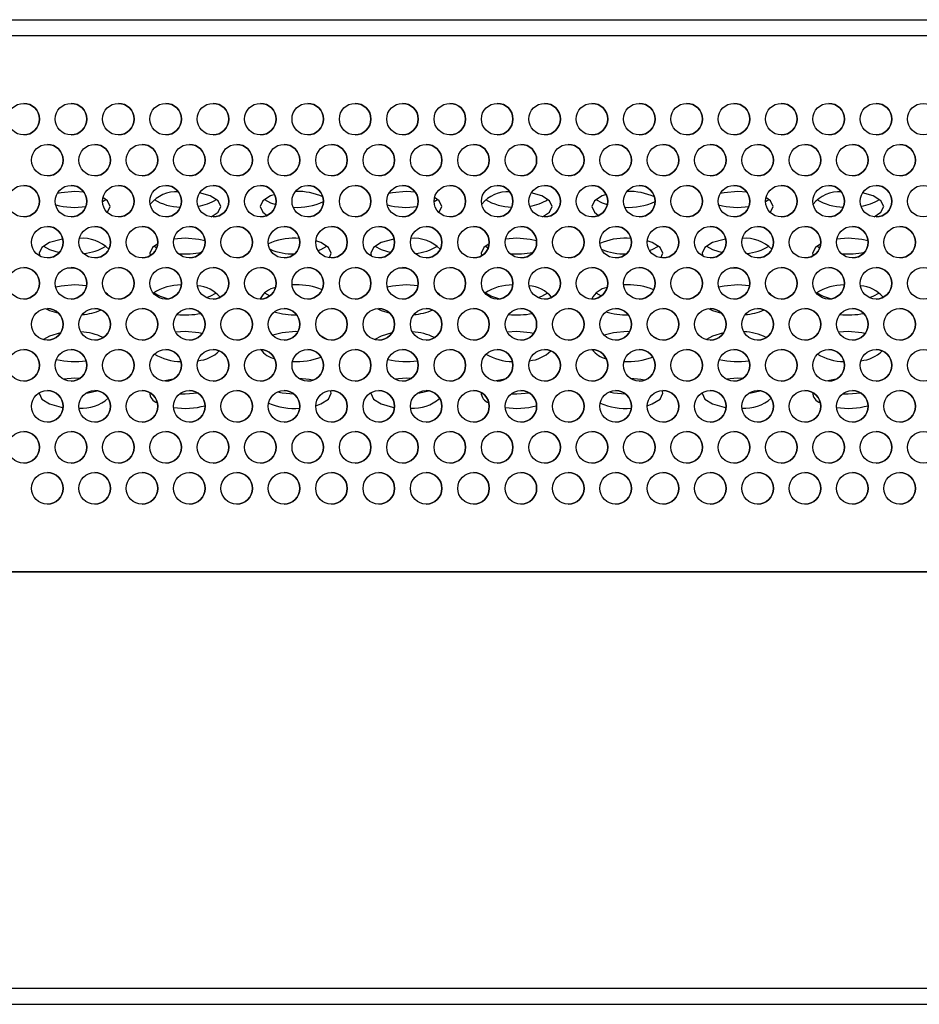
# Model space of a CAD drawing. Header units: millimetres. Extents: x 19 to 844, y 7 to 552.
# Tile 23 of 81: x 316 to 328, y 68 to 80. Entities that reach past the tile are written whole.
import ezdxf

# ---------------------------------------------------------------- set-up
doc = ezdxf.new("R2010")
doc.units = ezdxf.units.MM

msp = doc.modelspace()

# ---------------------------------------------------------------- linework, layer by layer
at = {"color": 7, "linetype": 'Continuous', "lineweight": 25}
for p, q in [((175.561, 80.087), (374.027, 80.087)), ((175.561, 79.887), (374.027, 79.887)), ((316.99, 77.902), (316.874, 77.909)), ((321.19, 77.902), (321.074, 77.909)), ((325.39, 77.902), (325.274, 77.909)), ((317.227, 77.782), (317.27, 77.809)), ((321.427, 77.782), (321.47, 77.809)), ((325.627, 77.782), (325.67, 77.809)), ((318.274, 77.317), (318.131, 77.307)), ((319.721, 77.316), (319.674, 77.317)), ((322.474, 77.317), (322.331, 77.307)), ((323.921, 77.316), (323.874, 77.317)), ((326.674, 77.317), (326.531, 77.307)), ((317.878, 77.218), (317.913, 77.195)), ((322.078, 77.218), (322.113, 77.195)), ((326.278, 77.218), (326.313, 77.195)), ((319.782, 76.942), (319.822, 76.947)), ((323.982, 76.942), (324.022, 76.947)), ((317.024, 76.715), (316.874, 76.726)), ((319.674, 76.726), (319.628, 76.725)), ((321.224, 76.715), (321.074, 76.726)), ((323.874, 76.726), (323.828, 76.725)), ((325.424, 76.715), (325.274, 76.726)), ((319.278, 76.626), (319.346, 76.587)), ((323.478, 76.626), (323.546, 76.587)), ((318.274, 76.134), (318.154, 76.127)), ((319.703, 76.133), (319.674, 76.134)), ((322.474, 76.134), (322.354, 76.127)), ((323.903, 76.133), (323.874, 76.134)), ((326.674, 76.134), (326.554, 76.127)), ((320.07, 76.034), (319.995, 76.077)), ((324.27, 76.034), (324.195, 76.077)), ((316.874, 75.542), (316.73, 75.532)), ((316.937, 75.54), (316.874, 75.542)), ((321.074, 75.542), (320.93, 75.532)), ((321.137, 75.54), (321.074, 75.542)), ((325.274, 75.542), (325.13, 75.532)), ((325.337, 75.54), (325.274, 75.542)), ((386.414, 73.087), (159.174, 73.087)), ((176.414, 73.087), (373.174, 73.087)), ((386.414, 67.807), (159.174, 67.807)), ((159.174, 67.607), (386.414, 67.607))]:
    msp.add_line(p, q, dxfattribs=at)
at = {"color": 7, "linetype": 'Continuous', "lineweight": 25, "flags": 128}
for points in [[(316.874, 77.909), (316.702, 77.894), (316.652, 77.884)], [(318.603, 77.589), (318.69, 77.646), (318.724, 77.719), (318.69, 77.791), (318.592, 77.853), (318.457, 77.893)], [(321.074, 77.909), (320.902, 77.894), (320.852, 77.884)], [(322.803, 77.589), (322.89, 77.646), (322.924, 77.719), (322.89, 77.791), (322.792, 77.853), (322.657, 77.893)], [(325.274, 77.909), (325.102, 77.894), (325.052, 77.884)], [(327.003, 77.589), (327.09, 77.646), (327.124, 77.719), (327.09, 77.791), (326.992, 77.853), (326.857, 77.893)], [(317.288, 77.644), (317.29, 77.646), (317.324, 77.719), (317.29, 77.791), (317.232, 77.834)], [(319.408, 77.872), (319.356, 77.853), (319.258, 77.791), (319.224, 77.719), (319.258, 77.646), (319.311, 77.606)], [(319.278, 77.809), (319.356, 77.765), (319.422, 77.743)], [(321.488, 77.644), (321.49, 77.646), (321.524, 77.719), (321.49, 77.791), (321.432, 77.834)], [(323.608, 77.872), (323.556, 77.853), (323.458, 77.791), (323.424, 77.719), (323.458, 77.646), (323.511, 77.606)], [(323.478, 77.809), (323.556, 77.765), (323.622, 77.743)], [(325.688, 77.644), (325.69, 77.646), (325.724, 77.719), (325.69, 77.791), (325.632, 77.834)], [(316.723, 77.306), (316.702, 77.303), (316.556, 77.262), (316.458, 77.2), (316.424, 77.127), (316.432, 77.091)], [(318.526, 77.285), (318.446, 77.303), (318.274, 77.317)], [(320.102, 77.069), (320.124, 77.127), (320.09, 77.2), (319.992, 77.262), (319.927, 77.284)], [(320.923, 77.306), (320.902, 77.303), (320.756, 77.262), (320.658, 77.2), (320.624, 77.127), (320.632, 77.091)], [(322.726, 77.285), (322.646, 77.303), (322.474, 77.317)], [(324.302, 77.069), (324.324, 77.127), (324.29, 77.2), (324.192, 77.262), (324.127, 77.284)], [(325.123, 77.306), (325.102, 77.303), (324.956, 77.262), (324.858, 77.2), (324.824, 77.127), (324.832, 77.091)], [(326.926, 77.285), (326.846, 77.303), (326.674, 77.317)], [(316.478, 77.218), (316.556, 77.174), (316.678, 77.137)], [(317.926, 77.247), (317.858, 77.2), (317.824, 77.127), (317.83, 77.096)], [(319.958, 77.161), (319.992, 77.174), (320.07, 77.218)], [(320.678, 77.218), (320.756, 77.174), (320.878, 77.137)], [(322.126, 77.247), (322.058, 77.2), (322.024, 77.127), (322.03, 77.096)], [(324.158, 77.161), (324.192, 77.174), (324.27, 77.218)], [(324.878, 77.218), (324.956, 77.174), (325.078, 77.137)], [(326.326, 77.247), (326.258, 77.2), (326.224, 77.127), (326.23, 77.096)], [(316.777, 76.941), (316.874, 76.937), (316.89, 76.937)], [(320.977, 76.941), (321.074, 76.937), (321.09, 76.937)], [(325.177, 76.941), (325.274, 76.937), (325.29, 76.937)], [(316.874, 76.726), (316.702, 76.711), (316.633, 76.696)], [(321.074, 76.726), (320.902, 76.711), (320.833, 76.696)], [(325.274, 76.726), (325.102, 76.711), (325.033, 76.696)], [(317.307, 76.587), (317.29, 76.608), (317.27, 76.626)], [(317.878, 76.626), (317.956, 76.582), (318.058, 76.55)], [(318.545, 76.565), (318.592, 76.582), (318.67, 76.626)], [(321.507, 76.587), (321.49, 76.608), (321.47, 76.626)], [(322.078, 76.626), (322.156, 76.582), (322.258, 76.55)], [(322.745, 76.565), (322.792, 76.582), (322.87, 76.626)], [(325.707, 76.587), (325.69, 76.608), (325.67, 76.626)], [(326.278, 76.626), (326.356, 76.582), (326.458, 76.55)], [(326.945, 76.565), (326.992, 76.582), (327.07, 76.626)], [(316.505, 76.426), (316.556, 76.401), (316.671, 76.366)], [(320.705, 76.426), (320.756, 76.401), (320.871, 76.366)], [(324.905, 76.426), (324.956, 76.401), (325.071, 76.366)], [(318.489, 76.111), (318.446, 76.119), (318.274, 76.134)], [(319.674, 76.134), (319.502, 76.119), (319.383, 76.089)], [(322.689, 76.111), (322.646, 76.119), (322.474, 76.134)], [(323.874, 76.134), (323.702, 76.119), (323.583, 76.089)], [(326.889, 76.111), (326.846, 76.119), (326.674, 76.134)], [(316.694, 76.118), (316.556, 76.078), (316.478, 76.034)], [(320.894, 76.118), (320.756, 76.078), (320.678, 76.034)], [(325.094, 76.118), (324.956, 76.078), (324.878, 76.034)], [(318.121, 75.531), (318.102, 75.528), (318.016, 75.508)], [(319.892, 75.518), (319.846, 75.528), (319.715, 75.541)], [(322.321, 75.531), (322.302, 75.528), (322.216, 75.508)], [(324.092, 75.518), (324.046, 75.528), (323.915, 75.541)], [(326.521, 75.531), (326.502, 75.528), (326.416, 75.508)], [(317.014, 75.353), (317.046, 75.358), (317.156, 75.385)], [(319.927, 75.195), (319.992, 75.218), (320.09, 75.279), (320.124, 75.352), (320.116, 75.387)], [(321.214, 75.353), (321.246, 75.358), (321.356, 75.385)], [(324.127, 75.195), (324.192, 75.218), (324.29, 75.279), (324.324, 75.352), (324.316, 75.387)], [(325.414, 75.353), (325.446, 75.358), (325.556, 75.385)], [(316.424, 75.359), (316.424, 75.352), (316.458, 75.279), (316.556, 75.218), (316.702, 75.176), (316.726, 75.172)], [(318.204, 75.345), (318.274, 75.343), (318.435, 75.356)], [(319.444, 75.37), (319.502, 75.358), (319.652, 75.343)], [(320.624, 75.359), (320.624, 75.352), (320.658, 75.279), (320.756, 75.218), (320.902, 75.176), (320.926, 75.172)], [(322.404, 75.345), (322.474, 75.343), (322.635, 75.356)], [(323.644, 75.37), (323.702, 75.358), (323.852, 75.343)], [(324.824, 75.359), (324.824, 75.352), (324.858, 75.279), (324.956, 75.218), (325.102, 75.176), (325.126, 75.172)], [(326.604, 75.345), (326.674, 75.343), (326.835, 75.356)]]:
    msp.add_lwpolyline(points, dxfattribs=at)
at = {"color": 7, "linetype": 'Continuous', "lineweight": 25}
for centre in [(316.227, 78.827), (316.827, 78.827), (317.427, 78.827), (318.027, 78.827), (318.627, 78.827), (319.227, 78.827), (319.827, 78.827), (320.427, 78.827), (321.027, 78.827), (321.627, 78.827), (322.227, 78.827), (322.827, 78.827), (323.427, 78.827), (324.027, 78.827), (324.627, 78.827), (325.227, 78.827), (325.827, 78.827), (326.427, 78.827), (327.027, 78.827), (327.627, 78.827), (316.527, 78.307), (317.127, 78.307), (317.727, 78.307), (318.327, 78.307), (318.927, 78.307), (319.527, 78.307), (320.127, 78.307), (320.727, 78.307), (321.327, 78.307), (321.927, 78.307), (322.527, 78.307), (323.127, 78.307), (323.727, 78.307), (324.327, 78.307), (324.927, 78.307), (325.527, 78.307), (326.127, 78.307), (326.727, 78.307), (327.327, 78.307), (316.227, 77.787), (316.827, 77.787), (317.427, 77.787), (318.027, 77.787), (318.627, 77.787), (319.227, 77.787), (319.827, 77.787), (320.427, 77.787), (321.027, 77.787), (321.627, 77.787), (322.227, 77.787), (322.827, 77.787), (323.427, 77.787), (324.027, 77.787), (324.627, 77.787), (325.227, 77.787), (325.827, 77.787), (326.427, 77.787), (327.027, 77.787), (327.627, 77.787), (316.527, 77.267), (317.127, 77.267), (317.727, 77.267), (318.327, 77.267), (318.927, 77.267), (319.527, 77.267), (320.127, 77.267), (320.727, 77.267), (321.327, 77.267), (321.927, 77.267), (322.527, 77.267), (323.127, 77.267), (323.727, 77.267), (324.327, 77.267), (324.927, 77.267), (325.527, 77.267), (326.127, 77.267), (326.727, 77.267), (327.327, 77.267), (316.227, 76.747), (316.827, 76.747), (317.427, 76.747), (318.027, 76.747), (318.627, 76.747), (319.227, 76.747), (319.827, 76.747), (320.427, 76.747), (321.027, 76.747), (321.627, 76.747), (322.227, 76.747), (322.827, 76.747), (323.427, 76.747), (324.027, 76.747), (324.627, 76.747), (325.227, 76.747), (325.827, 76.747), (326.427, 76.747), (327.027, 76.747), (327.627, 76.747), (316.527, 76.227), (317.127, 76.227), (317.727, 76.227), (318.327, 76.227), (318.927, 76.227), (319.527, 76.227), (320.127, 76.227), (320.727, 76.227), (321.327, 76.227), (321.927, 76.227), (322.527, 76.227), (323.127, 76.227), (323.727, 76.227), (324.327, 76.227), (324.927, 76.227), (325.527, 76.227), (326.127, 76.227), (326.727, 76.227), (327.327, 76.227), (316.227, 75.707), (316.827, 75.707), (317.427, 75.707), (318.027, 75.707), (318.627, 75.707), (319.227, 75.707), (319.827, 75.707), (320.427, 75.707), (321.027, 75.707), (321.627, 75.707), (322.227, 75.707), (322.827, 75.707), (323.427, 75.707), (324.027, 75.707), (324.627, 75.707), (325.227, 75.707), (325.827, 75.707), (326.427, 75.707), (327.027, 75.707), (327.627, 75.707), (316.527, 75.187), (317.127, 75.187), (317.727, 75.187), (318.327, 75.187), (318.927, 75.187), (319.527, 75.187), (320.127, 75.187), (320.727, 75.187), (321.327, 75.187), (321.927, 75.187), (322.527, 75.187), (323.127, 75.187), (323.727, 75.187), (324.327, 75.187), (324.927, 75.187), (325.527, 75.187), (326.127, 75.187), (326.727, 75.187), (327.327, 75.187), (316.227, 74.667), (316.827, 74.667), (317.427, 74.667), (318.027, 74.667), (318.627, 74.667), (319.227, 74.667), (319.827, 74.667), (320.427, 74.667), (321.027, 74.667), (321.627, 74.667), (322.227, 74.667), (322.827, 74.667), (323.427, 74.667), (324.027, 74.667), (324.627, 74.667), (325.227, 74.667), (325.827, 74.667), (326.427, 74.667), (327.027, 74.667), (327.627, 74.667), (316.527, 74.147), (317.127, 74.147), (317.727, 74.147), (318.327, 74.147), (318.927, 74.147), (319.527, 74.147), (320.127, 74.147), (320.727, 74.147), (321.327, 74.147), (321.927, 74.147), (322.527, 74.147), (323.127, 74.147), (323.727, 74.147), (324.327, 74.147), (324.927, 74.147), (325.527, 74.147), (326.127, 74.147), (326.727, 74.147), (327.327, 74.147)]:
    msp.add_circle(centre, 0.2, dxfattribs=at)
for centre, radius, start, end in [((316.227, 78.827), 0.2, 0, 90), ((316.827, 78.827), 0.2, 360, 90), ((317.427, 78.827), 0.2, 0, 90), ((318.027, 78.827), 0.2, 0, 90), ((318.627, 78.827), 0.2, 0, 90), ((319.227, 78.827), 0.2, 0, 90), ((319.827, 78.827), 0.2, 0, 90), ((320.427, 78.827), 0.2, 0, 90), ((321.027, 78.827), 0.2, 0, 90), ((321.627, 78.827), 0.2, 0, 90), ((322.227, 78.827), 0.2, 0, 90), ((322.827, 78.827), 0.2, 0, 90), ((323.427, 78.827), 0.2, 0, 90), ((324.027, 78.827), 0.2, 0, 90), ((324.627, 78.827), 0.2, 0, 90), ((325.227, 78.827), 0.2, 0, 90), ((325.827, 78.827), 0.2, 0, 90), ((326.427, 78.827), 0.2, 0, 90), ((327.027, 78.827), 0.2, 0, 90), ((316.227, 78.827), 0.2, 270, 0), ((316.827, 78.827), 0.2, 270, 360), ((317.427, 78.827), 0.2, 270, 0), ((318.027, 78.827), 0.2, 270, 0), ((318.627, 78.827), 0.2, 270, 0), ((319.227, 78.827), 0.2, 270, 0), ((319.827, 78.827), 0.2, 270, 0), ((320.427, 78.827), 0.2, 270, 0), ((321.027, 78.827), 0.2, 270, 0), ((321.627, 78.827), 0.2, 270, 0), ((322.227, 78.827), 0.2, 270, 0), ((322.827, 78.827), 0.2, 270, 0), ((323.427, 78.827), 0.2, 270, 0), ((324.027, 78.827), 0.2, 270, 0), ((324.627, 78.827), 0.2, 270, 0), ((325.227, 78.827), 0.2, 270, 0), ((325.827, 78.827), 0.2, 270, 0), ((326.427, 78.827), 0.2, 270, 0), ((327.027, 78.827), 0.2, 270, 0), ((316.527, 78.307), 0.2, 0, 90), ((317.127, 78.307), 0.2, 0, 90), ((317.727, 78.307), 0.2, 0, 90), ((318.327, 78.307), 0.2, 0, 90), ((318.927, 78.307), 0.2, 0, 90), ((319.527, 78.307), 0.2, 0, 90), ((320.127, 78.307), 0.2, 0, 90), ((320.727, 78.307), 0.2, 0, 90), ((321.327, 78.307), 0.2, 0, 90), ((321.927, 78.307), 0.2, 0, 90), ((322.527, 78.307), 0.2, 0, 90), ((323.127, 78.307), 0.2, 0, 90), ((323.727, 78.307), 0.2, 0, 90), ((324.327, 78.307), 0.2, 0, 90), ((324.927, 78.307), 0.2, 0, 90), ((325.527, 78.307), 0.2, 360, 90), ((326.127, 78.307), 0.2, 0, 90), ((326.727, 78.307), 0.2, 0, 90), ((327.327, 78.307), 0.2, 360, 90), ((316.527, 78.307), 0.2, 270, 0), ((317.127, 78.307), 0.2, 270, 0), ((317.727, 78.307), 0.2, 270, 0), ((318.327, 78.307), 0.2, 270, 0), ((318.927, 78.307), 0.2, 270, 0), ((319.527, 78.307), 0.2, 270, 0), ((320.127, 78.307), 0.2, 270, 0), ((320.727, 78.307), 0.2, 270, 0), ((321.327, 78.307), 0.2, 270, 0), ((321.927, 78.307), 0.2, 270, 0), ((322.527, 78.307), 0.2, 270, 0), ((323.127, 78.307), 0.2, 270, 0), ((323.727, 78.307), 0.2, 270, 0), ((324.327, 78.307), 0.2, 270, 0), ((324.927, 78.307), 0.2, 270, 0), ((325.527, 78.307), 0.2, 270, 360), ((326.127, 78.307), 0.2, 270, 0), ((326.727, 78.307), 0.2, 270, 0), ((327.327, 78.307), 0.2, 270, 360), ((316.227, 77.787), 0.2, 0, 90), ((316.827, 77.787), 0.2, 0, 90), ((317.427, 77.787), 0.2, 0, 90), ((318.164, 77.472), 0.434, 86.7579, 140.1246), ((318.027, 77.787), 0.2, 0, 90), ((318.627, 77.787), 0.2, 360, 90), ((319.227, 77.787), 0.2, 0, 90), ((319.705, 77.159), 0.751, 65.2438, 92.3812), ((319.827, 77.787), 0.2, 0, 90), ((320.427, 77.787), 0.2, 0, 90), ((321.027, 77.787), 0.2, 0, 90), ((321.627, 77.787), 0.2, 0, 90), ((322.364, 77.472), 0.434, 86.7585, 140.124), ((322.227, 77.787), 0.2, 0, 90), ((322.827, 77.787), 0.2, 0, 90), ((323.427, 77.787), 0.2, 0, 90), ((323.905, 77.159), 0.751, 65.2438, 92.3814), ((324.027, 77.787), 0.2, 0, 90), ((324.627, 77.787), 0.2, 0, 90), ((325.227, 77.787), 0.2, 0, 90), ((325.827, 77.787), 0.2, 0, 90), ((326.564, 77.472), 0.434, 86.759, 140.1235), ((326.427, 77.787), 0.2, 0, 90), ((327.027, 77.787), 0.2, 0, 90), ((316.227, 77.787), 0.2, 270, 0), ((316.827, 77.787), 0.2, 270, 0), ((317.427, 77.787), 0.2, 270, 0), ((318.218, 78.35), 0.638, 237.8729, 269.4536), ((318.027, 77.787), 0.2, 270, 0), ((318.358, 78.29), 0.573, 277.9596, 302.9334), ((318.627, 77.787), 0.2, 270, 360), ((319.227, 77.787), 0.2, 270, 0), ((319.691, 78.517), 0.808, 266.5355, 294.5505), ((319.827, 77.787), 0.2, 270, 0), ((320.427, 77.787), 0.2, 270, 0), ((321.027, 77.787), 0.2, 270, 0), ((321.627, 77.787), 0.2, 270, 0), ((322.418, 78.35), 0.638, 237.8729, 269.4536), ((322.227, 77.787), 0.2, 270, 0), ((322.558, 78.29), 0.573, 277.9593, 302.9342), ((322.827, 77.787), 0.2, 270, 0), ((323.427, 77.787), 0.2, 270, 0), ((323.891, 78.517), 0.808, 266.5361, 294.5499), ((324.027, 77.787), 0.2, 270, 0), ((324.627, 77.787), 0.2, 270, 0), ((325.227, 77.787), 0.2, 270, 0), ((325.827, 77.787), 0.2, 270, 0), ((326.618, 78.35), 0.638, 237.8736, 269.4529), ((326.427, 77.787), 0.2, 270, 0), ((326.758, 78.29), 0.573, 277.9623, 302.9308), ((327.027, 77.787), 0.2, 270, 0), ((316.875, 78.696), 0.987, 255.7984, 278.1635), ((321.075, 78.696), 0.987, 255.7985, 278.1635), ((325.275, 78.696), 0.987, 255.7987, 278.1632), ((316.527, 77.267), 0.2, 0, 90), ((317.127, 77.267), 0.2, 0, 90), ((317.727, 77.267), 0.2, 360, 90), ((318.327, 77.267), 0.2, 0, 90), ((318.927, 77.267), 0.2, 0, 90), ((319.527, 77.267), 0.2, 0, 90), ((320.127, 77.267), 0.2, 0, 90), ((320.727, 77.267), 0.2, 0, 90), ((321.327, 77.267), 0.2, 0, 90), ((321.927, 77.267), 0.2, 0, 90), ((322.527, 77.267), 0.2, 0, 90), ((323.127, 77.267), 0.2, 0, 90), ((323.727, 77.267), 0.2, 0, 90), ((324.327, 77.267), 0.2, 0, 90), ((324.927, 77.267), 0.2, 0, 90), ((325.527, 77.267), 0.2, 0, 90), ((326.127, 77.267), 0.2, 0, 90), ((326.727, 77.267), 0.2, 0, 90), ((327.327, 77.267), 0.2, 360, 90), ((316.527, 77.267), 0.2, 270, 0), ((316.966, 76.826), 0.491, 46.1041, 93.9364), ((317.127, 77.267), 0.2, 270, 0), ((317.727, 77.267), 0.2, 270, 360), ((318.327, 77.267), 0.2, 270, 0), ((318.927, 77.267), 0.2, 270, 0), ((319.643, 76.568), 0.749, 87.6036, 114.8586), ((319.527, 77.267), 0.2, 270, 0), ((320.127, 77.267), 0.2, 270, 0), ((320.727, 77.267), 0.2, 270, 0), ((321.166, 76.826), 0.491, 46.1041, 93.9364), ((321.327, 77.267), 0.2, 270, 0), ((321.927, 77.267), 0.2, 270, 0), ((322.527, 77.267), 0.2, 270, 0), ((323.127, 77.267), 0.2, 270, 0), ((323.843, 76.568), 0.75, 87.605, 114.8574), ((323.727, 77.267), 0.2, 270, 0), ((324.327, 77.267), 0.2, 270, 0), ((324.927, 77.267), 0.2, 270, 0), ((325.366, 76.826), 0.491, 46.1056, 93.9349), ((325.527, 77.267), 0.2, 270, 0), ((326.127, 77.267), 0.2, 270, 0), ((326.727, 77.267), 0.2, 270, 0), ((327.327, 77.267), 0.2, 270, 360), ((316.944, 77.73), 0.607, 274.1121, 302.4905), ((318.275, 78.118), 1, 265.1467, 281.8729), ((319.644, 77.886), 0.768, 247.3911, 271.2115), ((321.144, 77.73), 0.607, 274.1121, 302.4905), ((322.475, 78.118), 1, 265.1467, 281.8729), ((323.844, 77.886), 0.768, 247.3911, 271.2113), ((325.344, 77.73), 0.607, 274.1123, 302.4911), ((326.675, 78.118), 1, 265.1467, 281.8728), ((316.227, 76.747), 0.2, 0, 90), ((316.827, 76.747), 0.2, 0, 90), ((317.427, 76.747), 0.2, 0, 90), ((318.027, 76.747), 0.2, 0, 90), ((318.627, 76.747), 0.2, 0, 90), ((319.227, 76.747), 0.2, 0, 90), ((319.827, 76.747), 0.2, 0, 90), ((320.427, 76.747), 0.2, 360, 90), ((321.027, 76.747), 0.2, 0, 90), ((321.627, 76.747), 0.2, 0, 90), ((322.227, 76.747), 0.2, 0, 90), ((322.827, 76.747), 0.2, 0, 90), ((323.427, 76.747), 0.2, 0, 90), ((324.027, 76.747), 0.2, 0, 90), ((324.627, 76.747), 0.2, 0, 90), ((325.227, 76.747), 0.2, 0, 90), ((325.827, 76.747), 0.2, 0, 90), ((326.427, 76.747), 0.2, 0, 90), ((327.027, 76.747), 0.2, 0, 90), ((316.227, 76.747), 0.2, 270, 0), ((316.827, 76.747), 0.2, 270, 0), ((317.427, 76.747), 0.2, 270, 0), ((318.219, 76.091), 0.634, 89.4518, 123.2408), ((318.027, 76.747), 0.2, 270, 0), ((318.409, 76.315), 0.399, 39.4872, 87.0054), ((318.627, 76.747), 0.2, 270, 0), ((319.459, 76.436), 0.259, 98.8228, 154.5821), ((319.227, 76.747), 0.2, 270, 0), ((319.703, 75.961), 0.765, 66.5431, 92.1896), ((319.827, 76.747), 0.2, 270, 0), ((320.427, 76.747), 0.2, 270, 360), ((321.027, 76.747), 0.2, 270, 0), ((321.627, 76.747), 0.2, 270, 0), ((322.419, 76.091), 0.634, 89.4518, 123.2408), ((322.227, 76.747), 0.2, 270, 0), ((322.609, 76.315), 0.399, 39.4884, 87.0047), ((322.827, 76.747), 0.2, 270, 0), ((323.659, 76.436), 0.259, 98.8248, 154.5802), ((323.427, 76.747), 0.2, 270, 0), ((323.903, 75.961), 0.765, 66.5411, 92.1914), ((324.027, 76.747), 0.2, 270, 0), ((324.627, 76.747), 0.2, 270, 0), ((325.227, 76.747), 0.2, 270, 0), ((325.827, 76.747), 0.2, 270, 0), ((326.619, 76.091), 0.634, 89.4523, 123.2408), ((326.427, 76.747), 0.2, 270, 0), ((326.809, 76.315), 0.399, 39.4892, 87.0035), ((327.027, 76.747), 0.2, 270, 0), ((316.527, 76.227), 0.2, 0, 90), ((316.922, 77.057), 0.709, 273.7034, 293.969), ((317.127, 76.227), 0.2, 0, 90), ((317.727, 76.227), 0.2, 360, 90), ((318.327, 76.227), 0.2, 0, 90), ((318.927, 76.227), 0.2, 0, 90), ((319.669, 77.286), 0.941, 253.4977, 271.1572), ((319.527, 76.227), 0.2, 360, 90), ((320.127, 76.227), 0.2, 0, 90), ((320.727, 76.227), 0.2, 0, 90), ((321.122, 77.057), 0.709, 273.7034, 293.969), ((321.327, 76.227), 0.2, 0, 90), ((321.927, 76.227), 0.2, 0, 90), ((322.527, 76.227), 0.2, 0, 90), ((323.127, 76.227), 0.2, 360, 90), ((323.869, 77.286), 0.941, 253.4977, 271.1572), ((323.727, 76.227), 0.2, 0, 90), ((324.327, 76.227), 0.2, 0, 90), ((324.927, 76.227), 0.2, 0, 90), ((325.322, 77.057), 0.709, 273.7034, 293.969), ((325.527, 76.227), 0.2, 0, 90), ((326.127, 76.227), 0.2, 0, 90), ((326.727, 76.227), 0.2, 0, 90), ((327.327, 76.227), 0.2, 0, 90), ((318.274, 77.351), 1.006, 264.0002, 281.3598), ((322.474, 77.351), 1.006, 264.0002, 281.3598), ((326.674, 77.351), 1.006, 263.9996, 281.3605), ((316.527, 76.227), 0.2, 270, 0), ((316.924, 75.443), 0.688, 63.3049, 87.7149), ((317.127, 76.227), 0.2, 270, 0), ((317.727, 76.227), 0.2, 270, 360), ((318.327, 76.227), 0.2, 270, 0), ((318.927, 76.227), 0.2, 270, 0), ((319.527, 76.227), 0.2, 270, 360), ((320.127, 76.227), 0.2, 270, 0), ((320.727, 76.227), 0.2, 270, 0), ((321.124, 75.443), 0.688, 63.3049, 87.7149), ((321.327, 76.227), 0.2, 270, 0), ((321.927, 76.227), 0.2, 270, 0), ((322.527, 76.227), 0.2, 270, 0), ((323.127, 76.227), 0.2, 270, 360), ((323.727, 76.227), 0.2, 270, 0), ((324.327, 76.227), 0.2, 270, 0), ((324.927, 76.227), 0.2, 270, 0), ((325.324, 75.443), 0.689, 63.3059, 87.7145), ((325.527, 76.227), 0.2, 270, 0), ((326.127, 76.227), 0.2, 270, 0), ((326.727, 76.227), 0.2, 270, 0), ((327.327, 76.227), 0.2, 270, 0), ((316.227, 75.707), 0.2, 0, 90), ((316.827, 75.707), 0.2, 0, 90), ((317.427, 75.707), 0.2, 0, 90), ((318.027, 75.707), 0.2, 0, 90), ((318.401, 76.196), 0.432, 274.5219, 314.9331), ((318.627, 75.707), 0.2, 0, 90), ((319.227, 75.707), 0.2, 0, 90), ((319.467, 76.069), 0.285, 214.5876, 258.2063), ((319.827, 75.707), 0.2, 0, 90), ((320.427, 75.707), 0.2, 0, 90), ((321.027, 75.707), 0.2, 0, 90), ((321.627, 75.707), 0.2, 0, 90), ((322.227, 75.707), 0.2, 360, 90), ((322.601, 76.196), 0.432, 274.5209, 314.9341), ((322.827, 75.707), 0.2, 0, 90), ((323.427, 75.707), 0.2, 0, 90), ((323.667, 76.069), 0.285, 214.5857, 258.2073), ((324.027, 75.707), 0.2, 0, 90), ((324.627, 75.707), 0.2, 0, 90), ((325.227, 75.707), 0.2, 0, 90), ((325.827, 75.707), 0.2, 0, 90), ((326.427, 75.707), 0.2, 0, 90), ((326.801, 76.196), 0.432, 274.5227, 314.9328), ((327.027, 75.707), 0.2, 0, 90), ((316.875, 76.744), 0.991, 256.3558, 278.3563), ((318.222, 76.41), 0.655, 239.024, 269.9151), ((319.687, 76.599), 0.846, 266.2796, 291.5099), ((321.075, 76.744), 0.991, 256.3558, 278.3563), ((322.422, 76.41), 0.655, 239.024, 269.9151), ((323.887, 76.599), 0.846, 266.2826, 291.5067), ((325.275, 76.744), 0.991, 256.3557, 278.3563), ((326.622, 76.41), 0.655, 239.0247, 269.9141), ((316.227, 75.707), 0.2, 270, 0), ((316.827, 75.707), 0.2, 270, 0), ((317.427, 75.707), 0.2, 270, 0), ((318.027, 75.707), 0.2, 270, 0), ((318.627, 75.707), 0.2, 270, 0), ((319.227, 75.707), 0.2, 270, 0), ((319.827, 75.707), 0.2, 270, 0), ((320.427, 75.707), 0.2, 270, 0), ((321.027, 75.707), 0.2, 270, 0), ((321.627, 75.707), 0.2, 270, 0), ((322.227, 75.707), 0.2, 270, 360), ((322.827, 75.707), 0.2, 270, 0), ((323.427, 75.707), 0.2, 270, 0), ((324.027, 75.707), 0.2, 270, 0), ((324.627, 75.707), 0.2, 270, 0), ((325.227, 75.707), 0.2, 270, 0), ((325.827, 75.707), 0.2, 270, 0), ((326.427, 75.707), 0.2, 270, 0), ((327.027, 75.707), 0.2, 270, 0), ((316.527, 75.187), 0.2, 0, 90), ((317.127, 75.187), 0.2, 0, 90), ((317.727, 75.187), 0.2, 0, 90), ((318.327, 75.187), 0.2, 0, 90), ((318.927, 75.187), 0.2, 0, 90), ((319.527, 75.187), 0.2, 360, 90), ((320.127, 75.187), 0.2, 0, 90), ((320.727, 75.187), 0.2, 0, 90), ((321.327, 75.187), 0.2, 360, 90), ((321.927, 75.187), 0.2, 0, 90), ((322.527, 75.187), 0.2, 0, 90), ((323.127, 75.187), 0.2, 0, 90), ((323.727, 75.187), 0.2, 0, 90), ((324.327, 75.187), 0.2, 0, 90), ((324.927, 75.187), 0.2, 360, 90), ((325.527, 75.187), 0.2, 0, 90), ((326.127, 75.187), 0.2, 0, 90), ((326.727, 75.187), 0.2, 0, 90), ((327.327, 75.187), 0.2, 0, 90), ((316.961, 75.676), 0.514, 266.3894, 311.1777), ((317.958, 75.362), 0.134, 180.2173, 253.9327), ((321.161, 75.676), 0.514, 266.3876, 311.1795), ((322.158, 75.362), 0.134, 180.2244, 253.9257), ((325.361, 75.676), 0.514, 266.3899, 311.1772), ((326.358, 75.362), 0.134, 180.2263, 253.9237), ((316.527, 75.187), 0.2, 270, 0), ((317.127, 75.187), 0.2, 270, 0), ((317.727, 75.187), 0.2, 270, 0), ((318.273, 76.142), 0.981, 261.4455, 284.9722), ((318.327, 75.187), 0.2, 270, 0), ((318.927, 75.187), 0.2, 270, 0), ((319.66, 75.988), 0.828, 246.551, 274.4902), ((319.527, 75.187), 0.2, 270, 360), ((320.127, 75.187), 0.2, 270, 0), ((320.727, 75.187), 0.2, 270, 0), ((321.327, 75.187), 0.2, 270, 360), ((321.927, 75.187), 0.2, 270, 0), ((322.473, 76.142), 0.981, 261.4455, 284.9722), ((322.527, 75.187), 0.2, 270, 0), ((323.127, 75.187), 0.2, 270, 0), ((323.86, 75.988), 0.828, 246.5505, 274.4908), ((323.727, 75.187), 0.2, 270, 0), ((324.327, 75.187), 0.2, 270, 0), ((324.927, 75.187), 0.2, 270, 360), ((325.527, 75.187), 0.2, 270, 0), ((326.127, 75.187), 0.2, 270, 0), ((326.673, 76.142), 0.981, 261.4455, 284.9722), ((326.727, 75.187), 0.2, 270, 0), ((327.327, 75.187), 0.2, 270, 0), ((316.227, 74.667), 0.2, 0, 90), ((316.827, 74.667), 0.2, 0, 90), ((317.427, 74.667), 0.2, 0, 90), ((318.027, 74.667), 0.2, 0, 90), ((318.627, 74.667), 0.2, 360, 90), ((319.227, 74.667), 0.2, 0, 90), ((319.827, 74.667), 0.2, 0, 90), ((320.427, 74.667), 0.2, 360, 90), ((321.027, 74.667), 0.2, 0, 90), ((321.627, 74.667), 0.2, 0, 90), ((322.227, 74.667), 0.2, 0, 90), ((322.827, 74.667), 0.2, 0, 90), ((323.427, 74.667), 0.2, 0, 90), ((324.027, 74.667), 0.2, 360, 90), ((324.627, 74.667), 0.2, 0, 90), ((325.227, 74.667), 0.2, 0, 90), ((325.827, 74.667), 0.2, 0, 90), ((326.427, 74.667), 0.2, 0, 90), ((327.027, 74.667), 0.2, 0, 90), ((316.227, 74.667), 0.2, 270, 0), ((316.827, 74.667), 0.2, 270, 0), ((317.427, 74.667), 0.2, 270, 0), ((318.027, 74.667), 0.2, 270, 0), ((318.627, 74.667), 0.2, 270, 360), ((319.227, 74.667), 0.2, 270, 0), ((319.827, 74.667), 0.2, 270, 0), ((320.427, 74.667), 0.2, 270, 360), ((321.027, 74.667), 0.2, 270, 0), ((321.627, 74.667), 0.2, 270, 0), ((322.227, 74.667), 0.2, 270, 0), ((322.827, 74.667), 0.2, 270, 0), ((323.427, 74.667), 0.2, 270, 0), ((324.027, 74.667), 0.2, 270, 360), ((324.627, 74.667), 0.2, 270, 0), ((325.227, 74.667), 0.2, 270, 0), ((325.827, 74.667), 0.2, 270, 0), ((326.427, 74.667), 0.2, 270, 0), ((327.027, 74.667), 0.2, 270, 0), ((316.527, 74.147), 0.2, 0, 90), ((317.127, 74.147), 0.2, 0, 90), ((317.727, 74.147), 0.2, 0, 90), ((318.327, 74.147), 0.2, 0, 90), ((318.927, 74.147), 0.2, 0, 90), ((319.527, 74.147), 0.2, 0, 90), ((320.127, 74.147), 0.2, 0, 90), ((320.727, 74.147), 0.2, 0, 90), ((321.327, 74.147), 0.2, 360, 90), ((321.927, 74.147), 0.2, 0, 90), ((322.527, 74.147), 0.2, 0, 90), ((323.127, 74.147), 0.2, 360, 90), ((323.727, 74.147), 0.2, 0, 90), ((324.327, 74.147), 0.2, 0, 90), ((324.927, 74.147), 0.2, 0, 90), ((325.527, 74.147), 0.2, 0, 90), ((326.127, 74.147), 0.2, 0, 90), ((326.727, 74.147), 0.2, 0, 90), ((327.327, 74.147), 0.2, 0, 90), ((316.527, 74.147), 0.2, 270, 0), ((317.127, 74.147), 0.2, 270, 0), ((317.727, 74.147), 0.2, 270, 0), ((318.327, 74.147), 0.2, 270, 0), ((318.927, 74.147), 0.2, 270, 0), ((319.527, 74.147), 0.2, 270, 0), ((320.127, 74.147), 0.2, 270, 0), ((320.727, 74.147), 0.2, 270, 0), ((321.327, 74.147), 0.2, 270, 360), ((321.927, 74.147), 0.2, 270, 0), ((322.527, 74.147), 0.2, 270, 0), ((323.127, 74.147), 0.2, 270, 360), ((323.727, 74.147), 0.2, 270, 0), ((324.327, 74.147), 0.2, 270, 0), ((324.927, 74.147), 0.2, 270, 0), ((325.527, 74.147), 0.2, 270, 0), ((326.127, 74.147), 0.2, 270, 0), ((326.727, 74.147), 0.2, 270, 0), ((327.327, 74.147), 0.2, 270, 0)]:
    msp.add_arc(centre, radius, start, end, dxfattribs=at)

doc.saveas('drawing.dxf')
